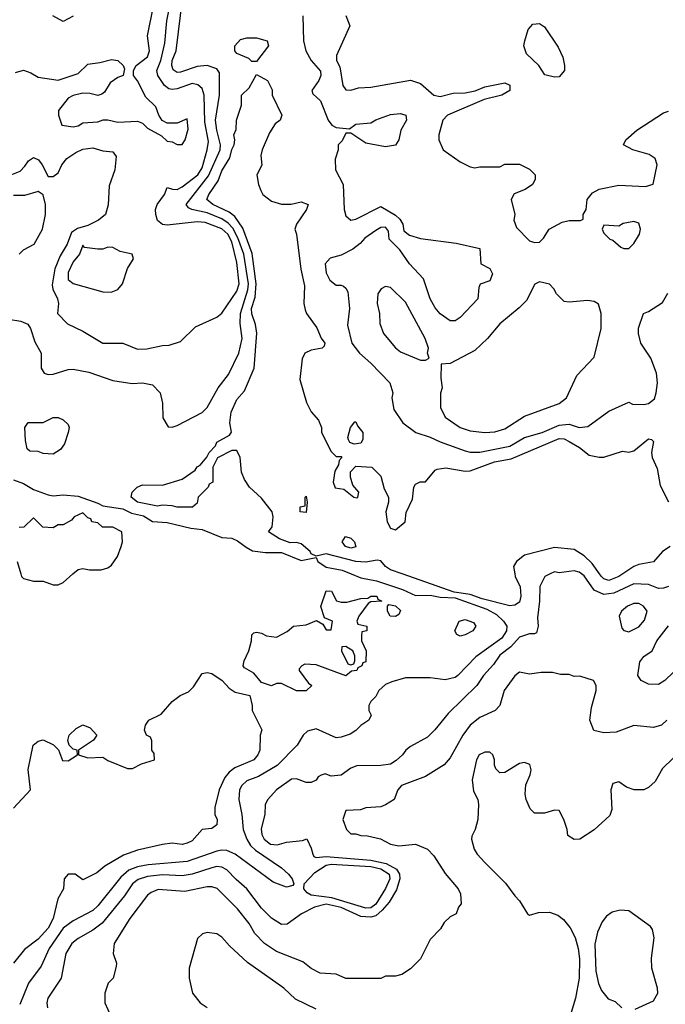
# Model space of a CAD drawing. Header units: inches. Extents: x 2348341 to 2479810, y 460419 to 613669.
# Tile 26 of 256: x 2381755 to 2384357, y 478265 to 482235. Entities that reach past the tile are written whole.
import ezdxf

# ---------------------------------------------------------------- set-up
doc = ezdxf.new("R2010")
doc.units = ezdxf.units.IN
doc.header["$MEASUREMENT"] = 0
doc.layers.add('C3487', color=7, linetype='Continuous')
doc.layers.add('C3488', color=7, linetype='Continuous')

msp = doc.modelspace()

# ---------------------------------------------------------------- linework, layer by layer
at = {"layer": 'C3487', "color": 2}
for points, elevation in [([(2383091.5, 480000), (2383130, 479984.6), (2383192.6, 479972.6), (2383297.7, 479937.8), (2383350, 479913), (2383410, 479914.9), (2383450, 479907), (2383510, 479903.7), (2383637.4, 479857.4), (2383676.5, 479836.5), (2383704.9, 479810), (2383718, 479790), (2383717.7, 479770), (2383698.7, 479741.3), (2383593.7, 479666.3), (2383521, 479590), (2383510, 479582.7), (2383470, 479572.7), (2383410, 479581.2), (2383310, 479581.2), (2383254.4, 479565.6), (2383230, 479554), (2383202, 479530), (2383190, 479506), (2383170, 479486), (2383162, 479470), (2383162, 479450), (2383172, 479430), (2383162, 479410), (2383130, 479388.7), (2383110, 479368.7), (2383086.4, 479353.6), (2383050, 479341.2), (2383030, 479339.3), (2382950, 479375.1), (2382914.6, 479365.4), (2382897.3, 479350), (2382873.4, 479310), (2382792.1, 479227.9), (2382717.1, 479182.9), (2382670, 479165.6), (2382650, 479146.6), (2382641.1, 479130), (2382638.7, 479090), (2382650.4, 479030), (2382655.3, 478970), (2382670.3, 478930), (2382685.6, 478905.6), (2382705.5, 478885.5), (2382810, 478814.3), (2382838, 478790), (2382853.1, 478770), (2382860.5, 478750), (2382856.5, 478743.5), (2382830, 478736.9), (2382776.9, 478756.9), (2382623.7, 478870), (2382590, 478885.1), (2382570, 478886.6), (2382550, 478882), (2382430, 478840.4), (2382272.4, 478827.6), (2382230, 478819.1), (2382194.4, 478805.6), (2382162.6, 478777.4), (2382070, 478662), (2382050, 478642.9), (2381970, 478601.6), (2381930, 478571.6), (2381874.4, 478490), (2381841.1, 478418.9), (2381790.4, 478349.6), (2381755.6, 478264.4)], 98), ([(2381759.1, 480000), (2381762, 479990), (2381770, 479982), (2381810, 479971.3), (2381850, 479971.3), (2381890, 479956), (2381910, 479956), (2381930, 479966), (2381969.2, 480000)], 98), ([(2383892.7, 480000), (2383870.9, 479989.1), (2383851, 479950), (2383850.7, 479890.7), (2383842.5, 479822.5), (2383844.7, 479790), (2383838, 479762), (2383830, 479758), (2383810, 479759), (2383770, 479745.2), (2383734.4, 479705.6), (2383690, 479672), (2383664.6, 479635.4), (2383623.8, 479590), (2383598, 479550), (2383482.5, 479437.5), (2383428.3, 479371.7), (2383398, 479342), (2383330, 479304), (2383311.3, 479290), (2383298, 479270), (2383272.8, 479247.2), (2383250, 479233.2), (2383210, 479227.3), (2383113.7, 479226.3), (2383090, 479217.2), (2383050, 479189.2), (2383010, 479185.2), (2382986.4, 479193.6), (2382970, 479188.7), (2382958, 479182), (2382950, 479168.7), (2382930, 479159), (2382910, 479159), (2382870, 479174), (2382850, 479172.7), (2382790, 479129.2), (2382754.8, 479090), (2382744, 479070), (2382742.8, 479030), (2382728.1, 478971.9), (2382730.7, 478950), (2382740.7, 478930), (2382766, 478910), (2382792.9, 478907.1), (2382830, 478918.8), (2382895.3, 478924.7), (2382912, 478932), (2382930, 478894), (2382936, 478870), (2382940.7, 478860.7), (2382950, 478856), (2382990, 478860.3), (2383170, 478846.4), (2383232.1, 478832.1), (2383274, 478810), (2383285.5, 478790), (2383286.7, 478770), (2383274.2, 478725.8), (2383243.6, 478676.4), (2383216.3, 478643.7), (2383190, 478622), (2383170, 478615.6), (2383130, 478619.1), (2383050, 478654.6), (2382990, 478668.7), (2382943.2, 478656.8), (2382891, 478630), (2382832.8, 478587.2), (2382810, 478586), (2382770, 478612.3), (2382730, 478652), (2382670.9, 478730.9), (2382627.3, 478767.3), (2382590, 478807), (2382570, 478817.6), (2382550, 478819.7), (2382530, 478815.4), (2382450.2, 478789.8), (2382410, 478782.6), (2382330, 478787.2), (2382270, 478780.4), (2382232.3, 478767.7), (2382209.3, 478750.7), (2382178, 478702), (2382087.9, 478592.1), (2382050, 478562.9), (2381990, 478529.5), (2381965.5, 478510), (2381940.4, 478470), (2381922, 478370), (2381867.7, 478290), (2381864, 478270), (2381867.3, 478250)], 102), ([(2383750.5, 480000), (2383752.2, 479990), (2383772.1, 479947.9), (2383775.3, 479910), (2383770, 479886), (2383750, 479873.6), (2383730, 479871.2), (2383619.1, 479899.1), (2383570, 479917.4), (2383506, 479926), (2383296.3, 480000)], 98), ([(2384370.4, 479949.6), (2384350, 479942), (2384330, 479940.9), (2384290, 479957), (2384230, 479960.5), (2384150, 479923.1), (2384110, 479917.4), (2384070, 479934.5), (2384030, 479992), (2384019, 480000)], 102), ([(2384185.6, 480000), (2384170, 479989.6), (2384130, 479973.6), (2384110, 479980.7), (2384099.5, 479990), (2384092.4, 480000)], 98), ([(2384424.1, 479635.9), (2384354.8, 479570), (2384330, 479554.5), (2384290, 479556.2), (2384259.3, 479570), (2384247, 479590), (2384254, 479646), (2384270, 479666.8), (2384304, 479690), (2384322.7, 479730), (2384370, 479790.6)], 102), ([(2381730, 479056), (2381799, 479130), (2381789.1, 479210.9), (2381808.7, 479310), (2381830, 479326), (2381850, 479331), (2381890.7, 479310.7), (2381910.9, 479290.9), (2381927.9, 479247.9), (2381950, 479246), (2381988, 479270), (2381986, 479290), (2381970, 479294), (2381954, 479310), (2381949, 479329), (2381954, 479350), (2381983.2, 479376.8), (2382010, 479391), (2382039.3, 479379.3), (2382066, 479350), (2382052, 479330), (2381991.3, 479290), (2381992, 479270), (2382030, 479258.8), (2382090, 479261), (2382110, 479247.3), (2382190, 479214.8), (2382210, 479214.8), (2382245.6, 479234.4), (2382298, 479250), (2382296.4, 479276.4), (2382288, 479290), (2382287.3, 479327.3), (2382282, 479342), (2382266, 479350), (2382258, 479370), (2382262, 479390), (2382275.3, 479410), (2382325.1, 479434.9), (2382370, 479486), (2382402, 479510), (2382434.8, 479525.2), (2382455.1, 479544.9), (2382490, 479598), (2382510, 479602), (2382530, 479598), (2382571.3, 479570), (2382599.1, 479539.1), (2382623, 479523), (2382682, 479510), (2382691.3, 479470), (2382691.3, 479450), (2382730.9, 479370.9), (2382724.7, 479350), (2382722.8, 479290), (2382714.8, 479270), (2382698.8, 479250), (2382622, 479218), (2382598.8, 479201.2), (2382581.4, 479178.6), (2382558.8, 479130), (2382542, 479058), (2382541, 479030), (2382550.6, 479010), (2382550, 478988.7), (2382530, 478974), (2382490, 478969), (2382450, 478924), (2382430, 478914), (2382410, 478909.3), (2382370, 478914), (2382330, 478909.2), (2382230, 478885.6), (2382173.4, 478866.6), (2382098, 478822), (2382065.4, 478794.6), (2382010, 478766), (2381978, 478790), (2381950, 478789), (2381934.8, 478770), (2381931, 478730), (2381908.2, 478690), (2381890.4, 478610), (2381870, 478572.3), (2381830, 478527.3), (2381774.4, 478485.6), (2381730.4, 478430)], 94), ([(2384362.8, 479410), (2384342, 479390), (2384310, 479381.2), (2384230, 479389.3), (2384158.5, 479361.5), (2384110, 479359.3), (2384069.3, 479369.3), (2384052.7, 479410), (2384059, 479461), (2384079, 479530), (2384079, 479550), (2384068, 479570), (2384012, 479588), (2383990, 479586), (2383970, 479594), (2383934.6, 479594.6), (2383903.1, 479603.1), (2383856.9, 479603.1), (2383810, 479595.3), (2383770, 479604), (2383750, 479588.7), (2383707.3, 479530), (2383690.5, 479469.5), (2383671, 479450), (2383610, 479420.7), (2383570.5, 479390), (2383540.5, 479350), (2383490, 479259), (2383466, 479230), (2383390, 479182.9), (2383293.2, 479146.8), (2383278.8, 479130), (2383264.7, 479090), (2383230, 479069), (2383210, 479061.2), (2383150, 479057.2), (2383128.4, 479048.4), (2383070, 479046), (2383058, 479010), (2383072, 478970), (2383090, 478952), (2383110, 478952), (2383130, 478944.7), (2383156.4, 478943.6), (2383208.7, 478931.3), (2383250, 478911), (2383283.5, 478903.5), (2383350, 478910.7), (2383398, 478890), (2383423.5, 478863.5), (2383470, 478792), (2383522, 478730), (2383532, 478710), (2383534, 478670), (2383523.6, 478656.4), (2383514, 478630), (2383490, 478618), (2383465.4, 478594.6), (2383451.1, 478568.9), (2383410, 478526), (2383370, 478448), (2383330, 478408), (2383295.3, 478384.7), (2383270, 478378), (2383230, 478378), (2383210, 478368), (2383070, 478368), (2383030, 478386), (2382966, 478390), (2382930, 478408.7), (2382896.4, 478436.4), (2382790, 478478), (2382741.2, 478510), (2382702.7, 478550), (2382679.3, 478590), (2382633.2, 478650), (2382551.3, 478731.3), (2382530, 478738), (2382510, 478738.4), (2382419.9, 478720.1), (2382313, 478727), (2382284.7, 478715.3), (2382270, 478705.2), (2382199.1, 478610), (2382136, 478510), (2382131.3, 478470), (2382144.7, 478430), (2382143.6, 478416.4), (2382131.3, 478370), (2382112, 478350), (2382098, 478310), (2382098, 478270), (2382134.8, 478190)], 106), ([(2384430, 479297.2), (2384345.2, 479214.8), (2384316.8, 479163.2), (2384290, 479139), (2384270, 479129), (2384231.1, 479128.9), (2384200.2, 479140.2), (2384170, 479162), (2384145.4, 479154.6), (2384138, 479130), (2384141, 479050), (2384133.7, 479026.3), (2384070, 478968.7), (2384012, 478930), (2383990, 478928.7), (2383964.7, 478944.7), (2383962, 478970), (2383948.7, 479010), (2383930, 479046), (2383910, 479048), (2383870, 479035.3), (2383830, 479035.3), (2383812.9, 479052.9), (2383796, 479090), (2383792.1, 479112.1), (2383794.5, 479150), (2383812.3, 479190), (2383816, 479210), (2383811.5, 479231.5), (2383790, 479239.3), (2383770, 479236), (2383710, 479199), (2383690, 479198), (2383674.6, 479214.6), (2383668.9, 479228.9), (2383668.7, 479250), (2383662, 479270), (2383650, 479282), (2383642, 479282), (2383630, 479281.2), (2383606.8, 479270), (2383596, 479250), (2383578.8, 479170), (2383583.6, 479123.6), (2383602, 479090), (2383604.7, 479070), (2383601, 479010), (2383591, 478970), (2383576.9, 478943.1), (2383576, 478930), (2383586.8, 478890), (2383598.8, 478870), (2383630, 478836), (2383713.4, 478753.4), (2383750, 478702), (2383770, 478682), (2383802, 478630), (2383810, 478624.7), (2383845.6, 478634.4), (2383890, 478636.3), (2383924.1, 478624.1), (2383946.7, 478606.7), (2383973.5, 478573.5), (2383994.3, 478534.3), (2384006.4, 478490), (2384011.9, 478448.1), (2384010.3, 478370.4), (2383995.8, 478290), (2383947.3, 478130)], 110), ([(2384235.3, 478244.7), (2384310, 478279.1), (2384327.6, 478310), (2384326.3, 478330), (2384302.9, 478410), (2384300.9, 478450), (2384312.1, 478532.1), (2384305.6, 478565.6), (2384298, 478578), (2384210, 478642), (2384175.3, 478644.7), (2384143.5, 478636.5), (2384119.8, 478620.2), (2384102.5, 478597.5), (2384084.1, 478555.9), (2384072.5, 478507.5), (2384077.6, 478397.6), (2384087.9, 478347.9), (2384099.8, 478319.8), (2384127.1, 478287.1), (2384155.3, 478275.3), (2384182, 478250)], 114), ([(2382950, 478245.2), (2382866, 478286), (2382819, 478330), (2382673.8, 478433.8), (2382600.7, 478500.7), (2382570, 478535.3), (2382550, 478548.7), (2382510, 478554), (2382491.1, 478548.9), (2382472, 478530), (2382438, 478410), (2382438, 478370), (2382451.3, 478310), (2382482, 478270), (2382511.1, 478251.1)], 110)]:
    msp.add_lwpolyline(points, dxfattribs=dict(at, elevation=elevation))
for points, elevation in [([(2383050, 479886), (2383073.6, 479886.4), (2383130, 479901), (2383158, 479902), (2383170, 479911), (2383194, 479910), (2383198, 479898), (2383214, 479890), (2383170, 479888), (2383159.6, 479880.4), (2383122, 479830), (2383114, 479810), (2383118, 479798), (2383154, 479790), (2383154, 479770), (2383134, 479766), (2383132, 479750), (2383132, 479730), (2383152, 479690), (2383150, 479646), (2383138, 479642), (2383134, 479630), (2383118, 479622), (2383114, 479610), (2383092.7, 479607.3), (2383070, 479589.3), (2382950, 479633.2), (2382904, 479636), (2382892, 479630), (2382882, 479618), (2382882, 479610), (2382919.6, 479559.6), (2382932, 479550), (2382910, 479529), (2382870, 479528.7), (2382810, 479558), (2382790, 479558), (2382770, 479549), (2382730, 479562), (2382699.3, 479599.3), (2382661.6, 479621.6), (2382656, 479630), (2382659.3, 479650), (2382679, 479690), (2382689, 479730), (2382690, 479754), (2382698, 479762), (2382710, 479764.7), (2382730, 479761), (2382750, 479750.8), (2382790, 479744.7), (2382832.5, 479767.5), (2382858, 479790), (2382910, 479794.8), (2382951.6, 479811.6), (2382976.9, 479796.9), (2382990, 479774), (2383010, 479774), (2383015.3, 479810), (2382983.1, 479823.1), (2382969.3, 479869.3), (2382990, 479932), (2383011.1, 479931.1), (2383031.6, 479891.6)], 94), ([(2383270, 479828.7), (2383248, 479830), (2383238, 479850), (2383238, 479870), (2383243.1, 479876.9), (2383270, 479871.3), (2383290, 479852), (2383283.6, 479836.4)], 94), ([(2384250, 479881.2), (2384230, 479881.2), (2384204.7, 479870), (2384181, 479850), (2384171.3, 479830), (2384182, 479782), (2384190, 479772), (2384210, 479766.8), (2384250, 479786.8), (2384273.6, 479813.6), (2384284, 479850), (2384268.7, 479870)], 106), ([(2383530, 479749.3), (2383516.4, 479756.4), (2383509, 479770), (2383526, 479810), (2383550, 479816), (2383583.6, 479803.6), (2383594, 479790), (2383582, 479770), (2383550, 479754)], 94), ([(2383070, 479708), (2383054, 479706), (2383052, 479690), (2383078, 479638), (2383090, 479634), (2383102, 479638), (2383106, 479650), (2383106, 479670), (2383098, 479690)], 94), ([(2383150, 478651.8), (2383013.7, 478693.7), (2382930, 478704.5), (2382913.8, 478713.8), (2382900.5, 478730), (2382901.3, 478750), (2382944, 478796), (2382990, 478825.4), (2383009.9, 478830.1), (2383170, 478820.5), (2383210, 478811.5), (2383244.4, 478790), (2383246.2, 478770), (2383230, 478731.5), (2383190, 478668.6), (2383170, 478654)], 98)]:
    msp.add_lwpolyline(points, close=True, dxfattribs=dict(at, elevation=elevation))
at = {"layer": 'C3488', "color": 2}
for points, elevation in [([(2381710, 481027), (2381759, 481019), (2381787.7, 481007.7), (2381798.8, 480990), (2381815.3, 480935.3), (2381842, 480890), (2381842, 480830), (2381854, 480810), (2381870, 480804.7), (2381890, 480806), (2381950, 480824.7), (2381970, 480826), (2382033.2, 480813.2), (2382130, 480780.7), (2382208.1, 480768.1), (2382250, 480770.6), (2382290, 480762.8), (2382321, 480730), (2382331.1, 480688.9), (2382332, 480630), (2382352.7, 480592.7), (2382370, 480592), (2382390, 480598), (2382490, 480651.3), (2382510, 480671.3), (2382555.1, 480750), (2382596.1, 480803.9), (2382638.4, 480890), (2382651.5, 480950), (2382644, 481010), (2382645.3, 481050), (2382674.8, 481145.2), (2382677, 481170), (2382657.7, 481290), (2382634.7, 481354.7), (2382613.9, 481393.8), (2382595, 481415), (2382570, 481432.4), (2382510, 481455.9), (2382448.7, 481470), (2382435.9, 481475.9), (2382426, 481490), (2382515.3, 481604.7), (2382562.8, 481710), (2382564.8, 481730), (2382548.9, 481790), (2382544.5, 481830), (2382560.5, 481930), (2382560.8, 482020.8), (2382550, 482036.9), (2382510, 482049.7), (2382470, 482046.3), (2382403, 482023), (2382390, 482021.6), (2382373.1, 482033.1), (2382368.4, 482050), (2382369.8, 482070), (2382386.2, 482110), (2382412.3, 482330)], 102), ([(2381710, 481605.7), (2381756.4, 481623.6), (2381776.3, 481643.7), (2381790, 481666), (2381810, 481678.8), (2381831, 481670), (2381846, 481650), (2381870, 481602), (2381882, 481602), (2381890, 481602.8), (2381910, 481618), (2381925.2, 481650), (2381944.9, 481675.1), (2381980.7, 481699.3), (2382010, 481712.7), (2382050, 481718), (2382090, 481705.5), (2382130, 481702), (2382143.8, 481683.8), (2382138.3, 481630), (2382115.4, 481564.6), (2382111.1, 481488.9), (2382100.2, 481450), (2382072.9, 481427.1), (2382030, 481404.7), (2381987.4, 481392.6), (2381963.2, 481376.8), (2381946, 481330), (2381917.8, 481282.2), (2381896.5, 481230), (2381886.2, 481166.2), (2381888.3, 481148.3), (2381906.8, 481110), (2381911, 481090), (2381906.8, 481050), (2381948.1, 481008.1), (2382010, 480978.8), (2382090, 480931), (2382170.9, 480930.9), (2382230, 480906.8), (2382267.1, 480907.1), (2382330, 480921), (2382358, 480922), (2382403.1, 480936.9), (2382463.2, 480996.8), (2382550, 481034.8), (2382570, 481051), (2382630, 481140.7), (2382638.9, 481170), (2382630, 481255.3), (2382610, 481339.3), (2382593.8, 481370), (2382570, 481392), (2382502.9, 481417.1), (2382470, 481420.5), (2382350, 481407), (2382330, 481409.4), (2382310, 481425.2), (2382303.1, 481450), (2382302.3, 481470), (2382308.4, 481490), (2382338.4, 481530), (2382350, 481558), (2382370.9, 481550.9), (2382390, 481550.7), (2382410, 481560.5), (2382472.6, 481610), (2382490, 481637.3), (2382511.2, 481710), (2382515.6, 481744.4), (2382501.6, 481821.6), (2382498.7, 481930), (2382490, 481957.2), (2382472.9, 481972.9), (2382450, 481977.6), (2382390, 481955.8), (2382370, 481953), (2382356.6, 481956.6), (2382338.7, 481970), (2382311.5, 482010), (2382307.6, 482030), (2382323.5, 482070), (2382340.1, 482139.9), (2382348.2, 482230), (2382364.4, 482310)], 106), ([(2381738, 482022), (2381770, 482031), (2381800.5, 482020.5), (2381830, 482002.8), (2381910, 481990.6), (2381990, 482018), (2382030, 482056), (2382078, 482062), (2382125.6, 482074.4), (2382150, 482070.8), (2382172, 482050), (2382176.9, 482036.9), (2382172, 482010), (2382150, 482002), (2382119.8, 481980.2), (2382096.9, 481943.1), (2382085.4, 481934.6), (2382070, 481929), (2382038, 481938), (2382010, 481939), (2381970, 481929), (2381950, 481919), (2381911.6, 481868.4), (2381911.3, 481850), (2381924.7, 481810), (2381970, 481802.8), (2381990, 481807.3), (2382010, 481818.8), (2382070, 481822.8), (2382091.1, 481831.1), (2382110, 481831.3), (2382150, 481822), (2382230, 481826), (2382250, 481818), (2382270, 481798), (2382326, 481766), (2382350, 481744.7), (2382370, 481742), (2382390, 481732), (2382410, 481732), (2382422, 481750), (2382433.6, 481793.6), (2382430, 481835.3), (2382390, 481818), (2382350, 481818), (2382328.9, 481828.9), (2382315.3, 481850), (2382303.1, 481883.1), (2382263.2, 481923.2), (2382230, 481988), (2382214, 482010), (2382214, 482030), (2382224, 482050), (2382270, 482085.5), (2382278.7, 482110), (2382269.4, 482170), (2382294, 482290)], 110), ([(2381971.1, 482248.9), (2381930, 482228), (2381888.7, 482250)], 110), ([(2382896.4, 482250), (2382898.3, 482150), (2382907.6, 482110), (2382930, 482070.4), (2382967, 482027), (2382968.7, 482010), (2382961.3, 481990), (2382933, 481950), (2382935.9, 481935.9), (2382967.2, 481907.2), (2382998.4, 481830), (2383013.4, 481810), (2383030, 481800.3), (2383084.7, 481795.3), (2383110, 481813), (2383170, 481818.8), (2383190, 481830.7), (2383250, 481853), (2383290, 481857.1), (2383311.3, 481850), (2383314, 481830), (2383290.6, 481790), (2383283, 481750), (2383270, 481729.4), (2383230, 481722), (2383150, 481737.2), (2383090, 481778), (2383070, 481778), (2383054.2, 481745.8), (2383038.8, 481730), (2383038, 481710), (2383026.8, 481673.2), (2383027.7, 481630), (2383059.1, 481570), (2383063, 481470), (2383070, 481444.7), (2383090, 481426.8), (2383110, 481431), (2383210, 481482), (2383270, 481446.8), (2383286.8, 481430), (2383299.1, 481410), (2383303.1, 481383.1), (2383325.5, 481365.5), (2383370, 481353), (2383513.7, 481333.7), (2383610, 481312), (2383614, 481250), (2383650, 481232), (2383661, 481210), (2383650, 481182), (2383611.3, 481168.7), (2383605.4, 481154.6), (2383601, 481110), (2383530, 481034), (2383510, 481021.2), (2383490, 481021.2), (2383450, 481049.3), (2383430, 481073.2), (2383409.7, 481109.7), (2383382, 481190), (2383326.6, 481250), (2383287.6, 481307.6), (2383244, 481350), (2383242, 481382), (2383230, 481399), (2383210, 481397.2), (2383190, 481385.2), (2383145.8, 481354.2), (2383127.7, 481332.3), (2383098, 481310), (2383050, 481285.2), (2383006.4, 481273.6), (2382986, 481250), (2382990, 481214), (2383004.5, 481184.5), (2383030, 481164.7), (2383050, 481164.7), (2383059.8, 481159.8), (2383070, 481152), (2383077.3, 481137.3), (2383084, 481070), (2383076.8, 481003.2), (2383093.4, 480930), (2383124, 480890), (2383170.8, 480850), (2383246.8, 480770), (2383258.8, 480730), (2383254.8, 480710), (2383263.4, 480663.4), (2383298.8, 480610), (2383351.3, 480570), (2383410, 480552.2), (2383450, 480532.2), (2383550, 480495.8), (2383570, 480490.4), (2383610, 480490.4), (2383730, 480514.9), (2383790, 480550.3), (2383861.2, 480570), (2383930, 480599.5), (2383970, 480603.7), (2384010, 480590.5), (2384044.8, 480595.2), (2384130, 480656), (2384210, 480692), (2384224.7, 480684.7), (2384270, 480682.8), (2384290, 480686.8), (2384313.4, 480706.6), (2384320.9, 480730), (2384325.2, 480770), (2384321.2, 480810), (2384299, 480870), (2384259, 480930), (2384249.4, 480969.4), (2384249.4, 480990.6), (2384268.7, 481050), (2384290, 481058), (2384346, 481094), (2384367.2, 481132.8)], 102), ([(2383070, 482251.3), (2383086, 482210), (2383031.3, 482090), (2383031.3, 482070), (2383044.9, 482044.9), (2383058, 481970), (2383070, 481952), (2383090, 481951.3), (2383120.2, 481959.8), (2383170, 481962.8), (2383330.7, 481990.7), (2383370, 481978), (2383424.7, 481930), (2383450, 481925.5), (2383501.5, 481938.5), (2383550, 481940.3), (2383591.3, 481948.7), (2383630, 481963.7), (2383710, 481980.4), (2383730.3, 481970.3), (2383730.5, 481949.5), (2383698, 481930), (2383627, 481913), (2383478.8, 481850), (2383461, 481830), (2383444.7, 481770), (2383444.7, 481750), (2383462, 481710), (2383530, 481662), (2383570, 481642), (2383590, 481638), (2383610, 481642), (2383690, 481642), (2383710, 481652), (2383770, 481652), (2383810, 481632), (2383832, 481610), (2383832, 481590), (2383822, 481570), (2383792, 481550), (2383747.3, 481532.7), (2383736, 481510), (2383750.8, 481450), (2383746.4, 481426.4), (2383756.9, 481396.9), (2383810, 481342.8), (2383830, 481336), (2383850, 481338), (2383866, 481354), (2383889.2, 481390), (2383942, 481418), (2383970, 481424.7), (2384015.3, 481424.7), (2384026, 481430), (2384026, 481450), (2384038, 481470), (2384042, 481510), (2384063.2, 481536.8), (2384090, 481551), (2384170, 481567.3), (2384277.2, 481562.8), (2384308.7, 481571.3), (2384323.7, 481650), (2384315.6, 481675.6), (2384291.9, 481691.9), (2384226, 481710), (2384188, 481730), (2384198, 481750), (2384242, 481790), (2384350, 481858.8), (2384370, 481866)], 106), ([(2383296.3, 480000), (2383250, 480016.3), (2383230, 480029.5), (2383210, 480052.3), (2383195.6, 480055.6), (2383150, 480048), (2383110, 480049.7), (2382990, 480081.5), (2382950, 480071.8), (2382930, 480081.2), (2382926, 480090), (2382890, 480122), (2382870, 480126.6), (2382845.4, 480125.4), (2382802, 480142), (2382758, 480170), (2382773.2, 480190), (2382777.2, 480230), (2382772.7, 480250), (2382730, 480305.2), (2382681.2, 480350), (2382660.9, 480380.9), (2382649, 480410), (2382644, 480470), (2382630, 480498), (2382610, 480498), (2382551.6, 480468.4), (2382534, 480430), (2382534, 480370), (2382518, 480362), (2382514, 480350), (2382474, 480310), (2382470, 480286), (2382451.3, 480268.7), (2382390, 480269), (2382370, 480275.3), (2382330, 480277.2), (2382310, 480273.2), (2382229.2, 480289.2), (2382204, 480310), (2382208.7, 480330), (2382228.7, 480350), (2382250, 480358.8), (2382330, 480358), (2382410, 480382), (2382462, 480418), (2382470, 480431.3), (2382482, 480438), (2382509.1, 480470.9), (2382518, 480490), (2382544, 480516), (2382550, 480531.3), (2382600.4, 480559.6), (2382608.4, 480571.6), (2382602, 480610), (2382607, 480653), (2382630, 480702.8), (2382661, 480739), (2382699.7, 480830), (2382711.2, 480971.2), (2382706, 481006), (2382690, 481048.7), (2382689.8, 481069.8), (2382703.6, 481116.4), (2382708.2, 481170), (2382692.3, 481292.2), (2382653.9, 481393.9), (2382622, 481442), (2382599.3, 481459.3), (2382533.2, 481490), (2382509.6, 481510), (2382517, 481530), (2382555.3, 481584.7), (2382570, 481626), (2382602.4, 481677.6), (2382610, 481712), (2382619, 481730), (2382622, 481750), (2382618, 481770), (2382627.3, 481792.7), (2382628.7, 481830), (2382649.2, 481890), (2382649.3, 481930.7), (2382679.3, 481960.7), (2382710, 482014), (2382754, 481990), (2382772, 481952), (2382772, 481930), (2382811.3, 481850), (2382804.7, 481830), (2382784.5, 481815.5), (2382761.6, 481778.4), (2382732.7, 481710), (2382727.5, 481687.5), (2382731.3, 481648.7), (2382711.1, 481608.9), (2382717.3, 481570), (2382726.2, 481546.2), (2382734.8, 481530), (2382770, 481502.8), (2382810, 481490.8), (2382849.2, 481490.8), (2382890, 481501), (2382918, 481490), (2382910.8, 481470), (2382871, 481410), (2382864, 481390), (2382870.5, 481370.5), (2382888.7, 481228.7), (2382902.3, 481162.3), (2382900.3, 481090), (2382905.2, 481065.3), (2382910.5, 481050), (2382952.5, 480992.5), (2382970, 480951.3), (2382984.7, 480930), (2382982, 480918), (2382974, 480910), (2382930, 480902.7), (2382904, 480890), (2382892.8, 480867.2), (2382883.4, 480783.4), (2382911.1, 480691.1), (2382930, 480654), (2382959.6, 480619.6), (2382971.1, 480591.1), (2382972, 480570), (2383010, 480494), (2383030, 480474), (2383050, 480474), (2383054, 480470), (2383042, 480458), (2383039.6, 480440.4), (2383025.4, 480414.6), (2383018, 480370), (2383027.1, 480347.1), (2383062, 480342), (2383102, 480310), (2383113.2, 480306.8), (2383118, 480310), (2383122, 480330), (2383098, 480358), (2383088, 480390), (2383088, 480412), (2383110, 480434), (2383174, 480430), (2383210, 480394), (2383223.6, 480343.6), (2383242, 480310), (2383242, 480290), (2383231.3, 480250), (2383236, 480210), (2383250, 480184.7), (2383270, 480178), (2383308.7, 480210), (2383312.9, 480247.1), (2383338.6, 480301.4), (2383344, 480350), (2383350, 480362), (2383368.9, 480371.1), (2383390, 480371.3), (2383430, 480418), (2383438, 480422), (2383472.5, 480427.5), (2383550, 480414.4), (2383570, 480416.4), (2383668.1, 480451.9), (2383735.3, 480464.7), (2383930, 480546.4), (2383950, 480544.4), (2383970, 480534.4), (2384010.8, 480510), (2384050, 480478.8), (2384090, 480471), (2384110, 480471.3), (2384185.2, 480494.8), (2384210, 480491), (2384230, 480496), (2384290, 480544.7), (2384302, 480542), (2384310, 480534), (2384301, 480490), (2384304.7, 480470), (2384324.9, 480424.9), (2384336.4, 480356.4), (2384370.4, 480290.4)], 98), ([(2381752.7, 481290), (2381770, 481307.3), (2381812.7, 481330), (2381846.6, 481390), (2381859.3, 481450), (2381859.3, 481490), (2381849.1, 481529.1), (2381830, 481542), (2381773.7, 481526.3), (2381730, 481526.6)], 106), ([(2381730, 480379.3), (2381770, 480364.9), (2381810, 480340.7), (2381870, 480318.8), (2381890, 480314.8), (2381930, 480318.8), (2381990, 480313.4), (2382070, 480286), (2382090, 480274.8), (2382170, 480262.8), (2382205.2, 480245.2), (2382254, 480234), (2382290, 480211.3), (2382350, 480206.8), (2382444.1, 480184.1), (2382490, 480179.1), (2382570, 480146.8), (2382610, 480144), (2382633.4, 480133.4), (2382667.3, 480107.3), (2382693.7, 480093.7), (2382745.8, 480085.8), (2382810, 480086.4), (2382890, 480054), (2382950, 480066), (2382956.4, 480050), (2382990, 480026.7), (2383054.7, 480014.7), (2383091.5, 480000)], 98), ([(2381969.2, 480000), (2381990, 480018), (2382010, 480022), (2382036.9, 480016.9), (2382083.1, 480016.9), (2382110, 480024.7), (2382124.7, 480035.3), (2382148.7, 480070), (2382164, 480110), (2382168.7, 480130), (2382166, 480170), (2382130, 480188), (2382088.4, 480188.4), (2382070, 480206), (2382046, 480210), (2382042, 480222), (2382030, 480226), (2382010, 480246), (2381974, 480230), (2381963.6, 480216.4), (2381930, 480198), (2381910, 480198), (2381890, 480186), (2381848.7, 480188.7), (2381810, 480226), (2381771.6, 480188.4), (2381752.7, 480187.3)], 98), ([(2384092.4, 480000), (2384062.2, 480042.2), (2384030, 480073.3), (2383990, 480098), (2383910, 480106.3), (2383790, 480075.6), (2383757.3, 480050), (2383745.5, 480030), (2383750.5, 480000)], 98), ([(2384376.3, 480110), (2384346, 480090), (2384310, 480048.7), (2384250, 480037.6), (2384230.3, 480029.7), (2384185.6, 480000)], 98), ([(2381744.7, 480050), (2381759.1, 480000)], 98), ([(2384019, 480000), (2384010, 480006.6), (2383990, 480012), (2383930, 480004), (2383910, 480008.7), (2383892.7, 480000)], 102)]:
    msp.add_lwpolyline(points, dxfattribs=dict(at, elevation=elevation))
for points, elevation in [([(2383910, 482002.7), (2383872, 482012), (2383847.6, 482050), (2383797.4, 482097.4), (2383787.3, 482130), (2383791.5, 482150), (2383804.6, 482195.4), (2383822.8, 482217.2), (2383850, 482219.5), (2383870, 482206), (2383924.8, 482124.8), (2383943.7, 482083.7), (2383950.8, 482050), (2383950.5, 482029.5), (2383930, 482005.2)], 106), ([(2382690, 482066), (2382678, 482078), (2382630, 482098), (2382622, 482110), (2382622, 482130), (2382644.7, 482155.3), (2382670, 482162), (2382710, 482162), (2382752, 482150), (2382758, 482130), (2382710, 482066)], 98), ([(2384230, 481421.2), (2384187.5, 481412.5), (2384170, 481402), (2384110, 481406), (2384102, 481390), (2384110, 481374), (2384134, 481350), (2384146, 481346), (2384178, 481318), (2384190, 481312), (2384210, 481312), (2384230, 481332), (2384252.7, 481370), (2384257.2, 481390), (2384250, 481414)], 106), ([(2382010, 481326), (2381996, 481290), (2381970, 481259), (2381950, 481215.3), (2381950, 481186.8), (2381970, 481170.7), (2382090, 481137.6), (2382123.6, 481136.4), (2382150, 481147.3), (2382169.2, 481170), (2382190, 481232), (2382214, 481270), (2382208.9, 481288.9), (2382160.5, 481300.5), (2382130, 481316), (2382110, 481317.2), (2382090, 481309.4), (2382069.4, 481309.4), (2382016.4, 481316.4)], 110), ([(2383850, 481178), (2383831.6, 481168.4), (2383797.3, 481102.7), (2383767.5, 481072.5), (2383690, 481009), (2383641, 480950), (2383590, 480901.2), (2383490, 480848.7), (2383454, 480846), (2383452, 480790), (2383458, 480750), (2383451.1, 480728.9), (2383451.1, 480671.1), (2383470, 480632), (2383530, 480590.8), (2383570, 480577.3), (2383630, 480570.6), (2383670, 480573.4), (2383710, 480584.9), (2383790, 480636), (2383930, 480687.3), (2383959, 480710), (2384000.2, 480799.8), (2384070, 480874), (2384099, 480990), (2384099, 481050), (2384088.4, 481088.4), (2384070, 481098), (2384043.1, 481103.1), (2383970, 481095.3), (2383950, 481098), (2383918, 481130), (2383908, 481150), (2383890, 481168)], 106), ([(2383230, 481159), (2383212, 481150), (2383198.8, 481130), (2383196, 481090), (2383204.7, 481050), (2383206, 481010), (2383221, 480970), (2383270, 480911.3), (2383290, 480896), (2383370, 480862), (2383390, 480862), (2383406, 480870), (2383398, 480890), (2383402, 480910), (2383389, 480950), (2383310, 481095.3), (2383250, 481155.3)], 106), ([(2381890, 480482.7), (2381850, 480486), (2381830, 480494), (2381795.3, 480495.3), (2381784.7, 480504.7), (2381778, 480538), (2381775.3, 480590), (2381788.9, 480611.1), (2381850, 480611), (2381890, 480631), (2381910, 480631.3), (2381930, 480622), (2381950, 480602), (2381954, 480590), (2381950.7, 480570.7), (2381935.2, 480524.8), (2381918.8, 480501.2)], 98), ([(2383103.1, 480523.1), (2383086, 480530), (2383080.4, 480540.4), (2383078, 480550), (2383088.9, 480591.1), (2383106, 480614), (2383110, 480614), (2383116.9, 480596.9), (2383138, 480570), (2383138, 480542), (2383130, 480528)], 98), ([(2382910, 480248), (2382886, 480250), (2382886, 480270), (2382906, 480274), (2382906, 480310), (2382910, 480314), (2382914, 480290)], 94), ([(2383090, 480103.7), (2383068.7, 480110), (2383055.3, 480130), (2383068.7, 480151.3), (2383090, 480144.7), (2383104.7, 480130), (2383110, 480109.2)], 94)]:
    msp.add_lwpolyline(points, close=True, dxfattribs=dict(at, elevation=elevation))

doc.saveas('drawing.dxf')
